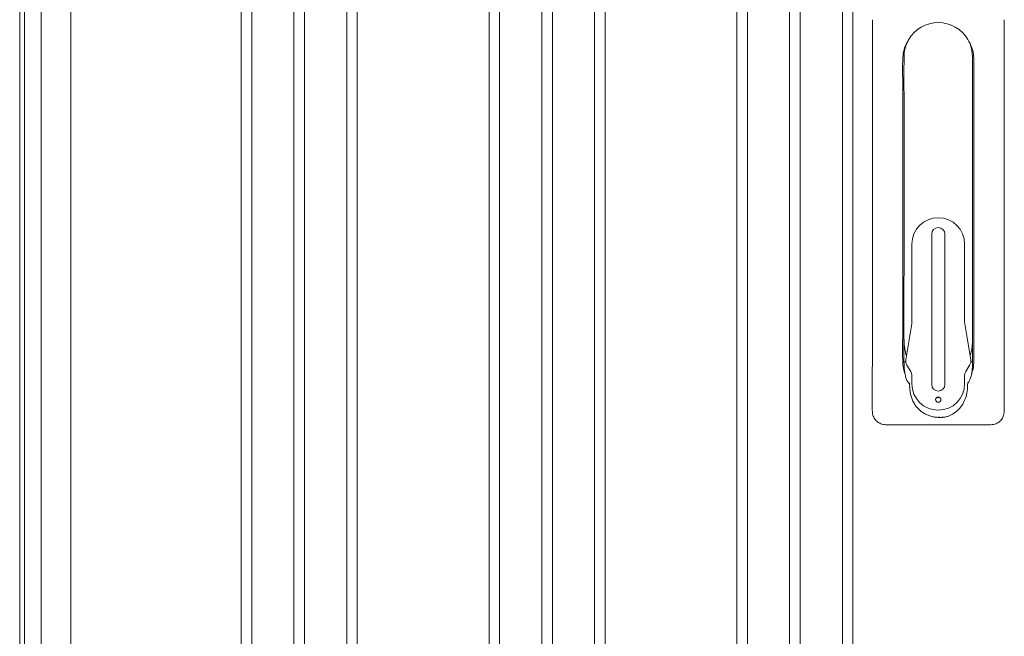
# Model space of a CAD drawing. Header units: centimetres. Extents: x -7 to 187, y -110 to 8.
# Tile 6 of 40: x 1.815 to 2.282, y -2.24 to -1.948. Entities that reach past the tile are written whole.
import ezdxf

# ---------------------------------------------------------------- set-up
doc = ezdxf.new("R2010")
doc.units = ezdxf.units.CM
doc.header["$MEASUREMENT"] = 0
doc.layers.add('obudowy', color=7, linetype='Continuous', lineweight=0)

msp = doc.modelspace()

# ---------------------------------------------------------------- linework, layer by layer
at = {"layer": 'obudowy', "color": 7, "lineweight": 0}
for p, q in [((1.81524308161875, -1.474799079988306), (1.81524308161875, -2.454962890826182)), ((1.81526542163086, -1.474799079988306), (1.81526542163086, -2.474966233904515)), ((1.817465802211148, -2.451212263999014), (1.817465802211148, -1.475424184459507)), ((1.815250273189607, -1.493552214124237), (1.815250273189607, -2.433709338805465)), ((1.825479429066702, -1.593585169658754), (1.825479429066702, -2.451837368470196)), ((1.839457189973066, -1.593585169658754), (1.839457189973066, -2.451837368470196)), ((1.920295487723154, -1.661705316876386), (1.920295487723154, -2.468090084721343)), ((1.925296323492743, -1.661705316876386), (1.925296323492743, -2.468090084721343)), ((1.945299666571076, -1.661705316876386), (1.945299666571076, -2.468090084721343)), ((1.950300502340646, -1.661705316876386), (1.950300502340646, -2.468090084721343)), ((1.970303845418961, -1.661705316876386), (1.970303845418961, -2.468090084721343)), ((1.975304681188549, -1.661705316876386), (1.975304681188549, -2.468090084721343)), ((2.037815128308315, -1.661705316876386), (2.037815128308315, -2.468090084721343)), ((2.042815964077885, -1.661705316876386), (2.042815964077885, -2.468090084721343)), ((2.062819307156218, -1.661705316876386), (2.062819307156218, -2.468090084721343)), ((2.067820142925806, -1.661705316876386), (2.067820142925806, -2.468090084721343)), ((2.087823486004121, -1.661705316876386), (2.087823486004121, -2.468090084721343)), ((2.092824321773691, -1.661705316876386), (2.092824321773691, -2.468090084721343)), ((2.155334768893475, -1.661705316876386), (2.155334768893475, -2.468090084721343)), ((2.160335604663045, -1.661705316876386), (2.160335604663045, -2.468090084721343)), ((2.18033894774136, -1.661705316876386), (2.18033894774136, -2.468090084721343)), ((2.185339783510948, -1.661705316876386), (2.185339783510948, -2.468090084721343)), ((2.20534312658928, -1.661705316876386), (2.20534312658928, -2.468090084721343)), ((2.21034396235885, -1.661705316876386), (2.21034396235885, -2.468090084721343)), ((2.2648506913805, -1.957331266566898), (2.266061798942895, -1.959877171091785)), ((2.234582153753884, -1.969387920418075), (2.234582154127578, -1.965559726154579)), ((2.247709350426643, -2.120897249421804), (2.247709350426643, -2.049635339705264)), ((2.253960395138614, -2.049635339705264), (2.253960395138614, -2.120897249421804)), ((2.238332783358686, -2.091519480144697), (2.238332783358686, -2.054323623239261)), ((2.263336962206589, -2.054323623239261), (2.263336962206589, -2.091519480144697)), ((2.235440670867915, -2.109182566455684), (2.238281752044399, -2.09213607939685)), ((2.263387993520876, -2.09213607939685), (2.266229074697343, -2.109182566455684)), ((2.237762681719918, -2.114671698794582), (2.235959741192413, -2.1117869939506)), ((2.265710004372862, -2.1117869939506), (2.263907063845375, -2.114671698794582)), ((2.238332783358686, -2.120584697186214), (2.238332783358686, -2.116659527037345)), ((2.263336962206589, -2.116659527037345), (2.263336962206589, -2.120584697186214)), ((2.250815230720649, -2.126836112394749), (2.25083493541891, -2.126836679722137))]:
    msp.add_line(p, q, dxfattribs=at)
at = {"layer": 'obudowy', "color": 7, "lineweight": 0, "flags": 128}
for points in [[(2.250834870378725, -2.139963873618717), (2.245801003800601, -2.139961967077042), (2.240767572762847, -2.139959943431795), (2.235315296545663, -2.139964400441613), (2.229863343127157, -2.139978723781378), (2.228500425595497, -2.139992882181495), (2.227137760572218, -2.14000775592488), (2.226507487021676, -2.140002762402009), (2.225875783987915, -2.139975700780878), (2.225247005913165, -2.13991716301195), (2.224625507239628, -2.139817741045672), (2.224015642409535, -2.13966802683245), (2.223536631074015, -2.139505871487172), (2.2230703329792, -2.139305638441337), (2.222622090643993, -2.139068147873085), (2.222197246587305, -2.138794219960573), (2.221778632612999, -2.138467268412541), (2.221389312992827, -2.138102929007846), (2.221032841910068, -2.137706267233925), (2.220712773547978, -2.137282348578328), (2.220435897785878, -2.136842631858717), (2.220195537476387, -2.136380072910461), (2.219994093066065, -2.135899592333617), (2.219833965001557, -2.135406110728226), (2.219703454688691, -2.134847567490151), (2.219614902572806, -2.134280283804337), (2.219561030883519, -2.133707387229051), (2.219534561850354, -2.133132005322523), (2.219528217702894, -2.132557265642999), (2.219535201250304, -2.13157381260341), (2.219545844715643, -2.130588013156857), (2.219551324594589, -2.129602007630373), (2.219549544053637, -2.124466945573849), (2.21955370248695, -2.119331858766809), (2.219571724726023, -2.105647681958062), (2.219573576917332, -2.091963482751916), (2.219574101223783, -2.078279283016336), (2.219579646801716, -2.037222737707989), (2.219581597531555, -1.982882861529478), (2.219580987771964, -1.966246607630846), (2.2195722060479, -1.949610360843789), (2.219572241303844, -1.948223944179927), (2.219572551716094, -1.948008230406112)], [(2.234582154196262, -1.965558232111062), (2.234721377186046, -1.963436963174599), (2.235136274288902, -1.961352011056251), (2.235819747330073, -1.959339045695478), (2.236760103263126, -1.957432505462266), (2.237941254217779, -1.955665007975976), (2.239342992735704, -1.954066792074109), (2.240941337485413, -1.952665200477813), (2.242708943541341, -1.951484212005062), (2.244615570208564, -1.950544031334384), (2.246628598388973, -1.949860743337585), (2.24871358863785, -1.94944603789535), (2.25083487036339, -1.94930700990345)], [(2.28209725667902, -1.948026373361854), (2.282097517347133, -1.94820424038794), (2.282097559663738, -1.94958773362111), (2.282088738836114, -1.966188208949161), (2.282088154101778, -1.982788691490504), (2.282090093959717, -2.03722294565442), (2.282095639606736, -2.078279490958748), (2.282096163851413, -2.091963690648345), (2.282098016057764, -2.105647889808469), (2.282116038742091, -2.119332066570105), (2.282120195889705, -2.124467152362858), (2.282118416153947, -2.129602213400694), (2.282123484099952, -2.130570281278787), (2.282133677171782, -2.131538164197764), (2.282141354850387, -2.132503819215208), (2.282136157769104, -2.133089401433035), (2.282110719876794, -2.133675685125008), (2.282057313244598, -2.134259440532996), (2.28196820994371, -2.134837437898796), (2.281835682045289, -2.135406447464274), (2.281675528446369, -2.135899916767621), (2.281474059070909, -2.136380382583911), (2.281233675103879, -2.13684292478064), (2.280956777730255, -2.137282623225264), (2.280636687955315, -2.137706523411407), (2.280280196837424, -2.138103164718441), (2.279890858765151, -2.138467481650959), (2.279472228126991, -2.138794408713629), (2.279047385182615, -2.139068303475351), (2.27859914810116, -2.139305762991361), (2.278132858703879, -2.139505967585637), (2.277653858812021, -2.139668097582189), (2.277043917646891, -2.139817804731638), (2.276422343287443, -2.139917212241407), (2.275793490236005, -2.139975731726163), (2.275161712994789, -2.140002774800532), (2.27453136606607, -2.140007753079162), (2.273168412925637, -2.139992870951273), (2.271805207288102, -2.139978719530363), (2.266351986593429, -2.139964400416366), (2.260898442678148, -2.139959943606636), (2.255866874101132, -2.13996196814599), (2.250834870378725, -2.139963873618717)], [(2.25083487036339, -1.94930700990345), (2.252941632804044, -1.94944413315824), (2.255012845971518, -1.949853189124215), (2.257013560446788, -1.950527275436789), (2.258910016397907, -1.951455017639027), (2.260670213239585, -1.952620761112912), (2.262264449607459, -1.954004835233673), (2.263665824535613, -1.955583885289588), (2.2648506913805, -1.957331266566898)], [(2.236620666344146, -1.957715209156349), (2.236493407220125, -1.957907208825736), (2.23601373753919, -1.958728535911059), (2.235580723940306, -1.95957932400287), (2.235197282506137, -1.960455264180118), (2.234866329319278, -1.961352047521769), (2.23459078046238, -1.962265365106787), (2.234373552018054, -1.963190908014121), (2.234228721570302, -1.964020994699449), (2.234122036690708, -1.964857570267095), (2.234046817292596, -1.965698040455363), (2.233996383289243, -1.966539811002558), (2.233955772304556, -1.967676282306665), (2.233936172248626, -1.968813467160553), (2.233927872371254, -1.969950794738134), (2.233929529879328, -1.973308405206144), (2.233945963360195, -1.976666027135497), (2.233956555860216, -1.983381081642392), (2.233954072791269, -1.990504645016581), (2.233954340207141, -2.017487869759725), (2.233955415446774, -2.04447109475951), (2.233945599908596, -2.071939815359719), (2.233948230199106, -2.090316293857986), (2.233947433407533, -2.096467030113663), (2.233931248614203, -2.102617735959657), (2.233922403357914, -2.106658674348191), (2.233926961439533, -2.108006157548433), (2.233947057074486, -2.109353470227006), (2.234001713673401, -2.110699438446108), (2.234062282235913, -2.111517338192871), (2.234151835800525, -2.112333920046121), (2.234274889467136, -2.113145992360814), (2.23443595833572, -2.113950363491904), (2.23463955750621, -2.114743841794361), (2.234926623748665, -2.115637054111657), (2.235050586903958, -2.115955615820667)], [(2.266632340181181, -2.115887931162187), (2.266807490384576, -2.115420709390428), (2.267088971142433, -2.114506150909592), (2.26731223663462, -2.113578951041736), (2.267487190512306, -2.112576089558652), (2.267606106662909, -2.111564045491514), (2.267679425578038, -2.110548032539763), (2.2677192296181, -2.109517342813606), (2.267736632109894, -2.108485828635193), (2.267742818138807, -2.107454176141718), (2.26774359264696, -2.104411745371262), (2.267732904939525, -2.101369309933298), (2.267721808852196, -2.095284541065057), (2.267721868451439, -2.088807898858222), (2.267715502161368, -1.990945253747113), (2.267712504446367, -1.984051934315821), (2.267721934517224, -1.977158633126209), (2.267739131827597, -1.974664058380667), (2.267759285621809, -1.972169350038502), (2.267759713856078, -1.969674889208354), (2.267717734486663, -1.967181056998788), (2.26767547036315, -1.966160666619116), (2.26759892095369, -1.965142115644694), (2.267476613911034, -1.964128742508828), (2.267343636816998, -1.963356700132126), (2.267173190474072, -1.962591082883), (2.266965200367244, -1.961834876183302), (2.266719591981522, -1.96109106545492), (2.266338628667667, -1.960129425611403), (2.265895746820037, -1.959190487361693), (2.265394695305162, -1.958278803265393), (2.264839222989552, -1.957398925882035)], [(2.266061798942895, -1.959877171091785), (2.266815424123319, -1.962597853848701), (2.267086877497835, -1.965407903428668)], [(2.267085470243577, -1.965407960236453), (2.267100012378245, -1.965856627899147), (2.267105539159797, -1.966092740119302), (2.267107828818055, -1.966212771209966), (2.267108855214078, -1.966273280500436), (2.267109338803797, -1.966303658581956), (2.267109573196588, -1.966318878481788), (2.267109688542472, -1.966326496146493), (2.267109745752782, -1.966330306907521), (2.267109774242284, -1.966332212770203), (2.267109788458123, -1.966333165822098), (2.267109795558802, -1.966333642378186), (2.267109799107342, -1.96633388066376), (2.267109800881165, -1.966333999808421), (2.26710980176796, -1.966334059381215), (2.267109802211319, -1.966334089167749), (2.267109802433, -1.966334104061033), (2.26710980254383, -1.966334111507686), (2.267109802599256, -1.96633411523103), (2.267109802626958, -1.966334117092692), (2.267109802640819, -1.966334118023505), (2.267111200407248, -1.966452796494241), (2.26711236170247, -1.966605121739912), (2.267113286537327, -1.966791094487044), (2.267113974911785, -1.967010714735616), (2.26711442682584, -1.967263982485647), (2.267114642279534, -1.967550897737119), (2.267114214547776, -1.968360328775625), (2.267112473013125, -1.969356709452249)], [(2.234574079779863, -2.099282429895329), (2.23457522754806, -2.095530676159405), (2.234582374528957, -2.043697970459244), (2.234583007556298, -2.01895390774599), (2.234581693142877, -1.99420984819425), (2.234561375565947, -1.969465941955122)], [(2.267108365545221, -1.96946587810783), (2.267088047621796, -1.994209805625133), (2.267086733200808, -2.018953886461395), (2.267087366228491, -2.043697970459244), (2.267094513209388, -2.095530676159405), (2.267095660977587, -2.099282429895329)], [(2.234566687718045, -2.110294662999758), (2.234564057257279, -2.110195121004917), (2.234564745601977, -2.104738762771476), (2.234566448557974, -2.099282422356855)], [(2.234568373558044, -2.09916267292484), (2.234584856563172, -2.099954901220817), (2.234612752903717, -2.100744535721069), (2.2346550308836, -2.101527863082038), (2.234699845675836, -2.1021281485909), (2.234756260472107, -2.102721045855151), (2.234824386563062, -2.103303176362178), (2.234904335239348, -2.103871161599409), (2.234999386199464, -2.104440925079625), (2.235106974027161, -2.104993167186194), (2.235226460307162, -2.105523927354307), (2.235357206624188, -2.106029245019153), (2.235498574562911, -2.10650515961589), (2.235651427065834, -2.106951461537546), (2.235764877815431, -2.107237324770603)], [(2.234574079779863, -2.099282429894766), (2.23459253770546, -2.100057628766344), (2.234623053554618, -2.100833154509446), (2.234667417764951, -2.101603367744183), (2.234727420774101, -2.102362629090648), (2.234804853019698, -2.103105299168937), (2.234901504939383, -2.103825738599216), (2.234996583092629, -2.104403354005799), (2.235104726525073, -2.10496342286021), (2.23522543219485, -2.105502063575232), (2.235358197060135, -2.106015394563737), (2.235502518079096, -2.106499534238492), (2.235659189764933, -2.106954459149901), (2.235766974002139, -2.107224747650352)], [(2.267095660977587, -2.099282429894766), (2.267077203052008, -2.100057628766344), (2.26704668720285, -2.100833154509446), (2.267002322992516, -2.101603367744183), (2.266942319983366, -2.102362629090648), (2.26686488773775, -2.103105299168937), (2.266768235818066, -2.103825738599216), (2.266673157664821, -2.104403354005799), (2.266565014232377, -2.10496342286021), (2.266444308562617, -2.105502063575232), (2.266311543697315, -2.106015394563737), (2.266167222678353, -2.106499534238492), (2.266010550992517, -2.106954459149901), (2.265902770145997, -2.107224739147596)], [(2.267101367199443, -2.099162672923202), (2.267084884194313, -2.099954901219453), (2.267056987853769, -2.100744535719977), (2.267014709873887, -2.101527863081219), (2.266969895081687, -2.1021281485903), (2.266913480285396, -2.10272104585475), (2.266845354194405, -2.103303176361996), (2.266765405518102, -2.103871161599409), (2.266670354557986, -2.104440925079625), (2.266562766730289, -2.104993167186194), (2.266443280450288, -2.105523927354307), (2.266312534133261, -2.106029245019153), (2.266171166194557, -2.10650515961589), (2.266018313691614, -2.106951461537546), (2.265904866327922, -2.107237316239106)], [(2.267103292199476, -2.099282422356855), (2.267105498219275, -2.102919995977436), (2.267108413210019, -2.106557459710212), (2.267105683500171, -2.110195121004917), (2.267103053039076, -2.110294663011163)], [(2.235402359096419, -2.110005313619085), (2.235144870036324, -2.110115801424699), (2.234855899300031, -2.110217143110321), (2.234566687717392, -2.110294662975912)], [(2.234566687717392, -2.110294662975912), (2.234582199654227, -2.111106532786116), (2.234609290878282, -2.111915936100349), (2.234651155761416, -2.112719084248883), (2.234696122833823, -2.113335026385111), (2.234753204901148, -2.113943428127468), (2.234822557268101, -2.114540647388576), (2.234904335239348, -2.115123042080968), (2.234999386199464, -2.115692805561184), (2.235106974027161, -2.116245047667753), (2.235226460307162, -2.116775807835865), (2.235357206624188, -2.117281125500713), (2.235498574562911, -2.117757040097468), (2.235651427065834, -2.118203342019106), (2.235816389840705, -2.118619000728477), (2.235993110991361, -2.119000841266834), (2.236181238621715, -2.119345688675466), (2.236380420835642, -2.119650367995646), (2.236542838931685, -2.119858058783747), (2.236711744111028, -2.120039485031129), (2.236886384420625, -2.120192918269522), (2.237060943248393, -2.120313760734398), (2.237239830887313, -2.12040574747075)], [(2.267103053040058, -2.110294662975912), (2.267087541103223, -2.111106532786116), (2.267060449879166, -2.111915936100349), (2.267018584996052, -2.112719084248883), (2.266973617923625, -2.113335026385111), (2.266916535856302, -2.113943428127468), (2.266847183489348, -2.114540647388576), (2.266765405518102, -2.115123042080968), (2.266670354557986, -2.115692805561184), (2.266562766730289, -2.116245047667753), (2.266443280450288, -2.116775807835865), (2.266312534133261, -2.117281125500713), (2.266171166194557, -2.117757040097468), (2.266018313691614, -2.118203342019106), (2.265853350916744, -2.118619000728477), (2.265676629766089, -2.119000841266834), (2.265488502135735, -2.119345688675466), (2.265289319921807, -2.119650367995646), (2.265126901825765, -2.119858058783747), (2.264957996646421, -2.120039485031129), (2.264783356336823, -2.120192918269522)], [(2.267103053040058, -2.110294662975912), (2.266817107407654, -2.110218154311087), (2.266531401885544, -2.110118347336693), (2.266266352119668, -2.110005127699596)], [(2.236649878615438, -2.119976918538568), (2.236690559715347, -2.120019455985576), (2.236800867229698, -2.120133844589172), (2.236931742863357, -2.120268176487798), (2.237056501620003, -2.120394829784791), (2.237189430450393, -2.120528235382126), (2.237197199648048, -2.120535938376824)], [(2.237194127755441, -2.120405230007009), (2.237193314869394, -2.120402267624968), (2.237202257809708, -2.120395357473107), (2.237239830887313, -2.12040574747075)], [(2.237193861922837, -2.120405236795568), (2.237199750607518, -2.120635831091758), (2.237232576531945, -2.121451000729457), (2.2372729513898, -2.12215820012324), (2.237322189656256, -2.122801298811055), (2.237380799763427, -2.12339789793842), (2.237449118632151, -2.123959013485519), (2.237525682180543, -2.124481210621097), (2.237611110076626, -2.124972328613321), (2.23771690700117, -2.12549106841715), (2.237837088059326, -2.126000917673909), (2.237971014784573, -2.126499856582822), (2.238118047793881, -2.126986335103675), (2.238277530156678, -2.127459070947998), (2.238448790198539, -2.127917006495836), (2.238631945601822, -2.128361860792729), (2.238829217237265, -2.128799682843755), (2.239038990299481, -2.129226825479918), (2.239260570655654, -2.129642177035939), (2.239493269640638, -2.130044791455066), (2.239736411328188, -2.130433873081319), (2.23998934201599, -2.130808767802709), (2.240250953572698, -2.131168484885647), (2.240523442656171, -2.13151721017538), (2.240810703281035, -2.131859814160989), (2.241110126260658, -2.132192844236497), (2.241421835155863, -2.132516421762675), (2.241745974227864, -2.132830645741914), (2.242082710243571, -2.133135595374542), (2.242432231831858, -2.133431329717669), (2.242794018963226, -2.13371728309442), (2.24316550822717, -2.133991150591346), (2.243544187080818, -2.134251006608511), (2.243930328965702, -2.134497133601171), (2.244324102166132, -2.134729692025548), (2.244725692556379, -2.134948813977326), (2.245135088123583, -2.135154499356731), (2.245552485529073, -2.135346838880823), (2.245976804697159, -2.135525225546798), (2.246403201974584, -2.135687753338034), (2.246835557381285, -2.135836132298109), (2.24727317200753, -2.135970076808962), (2.247715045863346, -2.136089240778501), (2.24816002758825, -2.136193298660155), (2.248607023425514, -2.13628200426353), (2.249004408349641, -2.136347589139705), (2.249431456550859, -2.136402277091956), (2.249841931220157, -2.136440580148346), (2.250285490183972, -2.136468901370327), (2.250772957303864, -2.136487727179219), (2.251329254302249, -2.136498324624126), (2.251949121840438, -2.136503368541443)], [(2.264783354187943, -2.120193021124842), (2.264753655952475, -2.121184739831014), (2.264701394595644, -2.122175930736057), (2.264619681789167, -2.123164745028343), (2.264501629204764, -2.124149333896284), (2.264370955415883, -2.124954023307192), (2.264205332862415, -2.125753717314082), (2.264003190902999, -2.12654515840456), (2.2637629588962, -2.127325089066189), (2.26348306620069, -2.128090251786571), (2.263178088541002, -2.128803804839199), (2.262834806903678, -2.129502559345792), (2.262453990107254, -2.130182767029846), (2.262036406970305, -2.13084067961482), (2.261582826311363, -2.131472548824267), (2.261094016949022, -2.132074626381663), (2.260459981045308, -2.132758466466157), (2.259777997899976, -2.133399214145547), (2.259053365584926, -2.133993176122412), (2.258291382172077, -2.134536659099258), (2.257497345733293, -2.13502596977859), (2.256891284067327, -2.135351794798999), (2.256269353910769, -2.135647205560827), (2.255633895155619, -2.135911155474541)], [(2.264782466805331, -2.120222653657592), (2.264909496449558, -2.120091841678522), (2.265025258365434, -2.119971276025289)], [(2.25083493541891, -2.126836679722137), (2.250835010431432, -2.126836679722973), (2.250854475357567, -2.126836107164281)], [(2.25083493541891, -2.126836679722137), (2.25083494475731, -2.126846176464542), (2.250834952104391, -2.126874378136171), (2.250834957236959, -2.126920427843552), (2.250834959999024, -2.126982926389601), (2.250834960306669, -2.127059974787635), (2.250834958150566, -2.127149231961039), (2.250834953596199, -2.127247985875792), (2.250834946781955, -2.127353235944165), (2.25083493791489, -2.127461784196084)], [(2.250834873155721, -2.136429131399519), (2.250835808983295, -2.13643108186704), (2.250838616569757, -2.136433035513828), (2.250845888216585, -2.136435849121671), (2.250885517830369, -2.136443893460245), (2.250926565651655, -2.136449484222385), (2.250963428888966, -2.136453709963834), (2.250997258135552, -2.136457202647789), (2.251040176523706, -2.136461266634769), (2.251080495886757, -2.136464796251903), (2.251124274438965, -2.136468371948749), (2.251254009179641, -2.136477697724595), (2.251384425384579, -2.136485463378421), (2.251510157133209, -2.136491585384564), (2.251667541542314, -2.13649745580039), (2.25176633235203, -2.136500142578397), (2.251857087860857, -2.136501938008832), (2.251984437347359, -2.136503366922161), (2.252119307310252, -2.136503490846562), (2.252229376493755, -2.136502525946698), (2.252319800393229, -2.136501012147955), (2.252508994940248, -2.136495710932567), (2.25268909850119, -2.136487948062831), (2.252876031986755, -2.136477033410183), (2.253061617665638, -2.136463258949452), (2.253242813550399, -2.136446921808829), (2.253646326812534, -2.136399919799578), (2.25404618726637, -2.136338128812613), (2.254443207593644, -2.136260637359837), (2.254854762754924, -2.136161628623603), (2.25525528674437, -2.136044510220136), (2.255633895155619, -2.135911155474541)]]:
    msp.add_lwpolyline(points, dxfattribs=at)
at = {"layer": 'obudowy', "color": 7, "lineweight": 0}
msp.add_circle((2.250834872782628, -2.128085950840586), 0.001250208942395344, dxfattribs=at)
for centre, radius, start, end in [((2.250834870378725, -1.965559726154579), 0.01625271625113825, 0, 0.5352291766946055), ((2.250834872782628, -2.054323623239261), 0.01250208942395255, 0, 180), ((2.250834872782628, -2.049635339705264), 0.003125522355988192, 0, 180), ((2.2345821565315, -2.091519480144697), 0.003750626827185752, 350.5376777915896, 0), ((2.267087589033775, -2.091519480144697), 0.003750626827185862, 180, 189.4623222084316), ((2.239140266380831, -2.109799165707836), 0.003750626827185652, 170.5376777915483, 212.0053832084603), ((2.262529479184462, -2.109799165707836), 0.003750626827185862, 327.9946167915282, 9.462322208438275), ((2.2345821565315, -2.116659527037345), 0.003750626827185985, 0, 32.00538320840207), ((2.267087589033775, -2.116659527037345), 0.003750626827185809, 147.994616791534, 180), ((2.250834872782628, -2.120584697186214), 0.01250208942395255, 180, 0), ((2.250834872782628, -2.120897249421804), 0.003125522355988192, 180, 0)]:
    msp.add_arc(centre, radius, start, end, dxfattribs=at)

doc.saveas('drawing.dxf')
